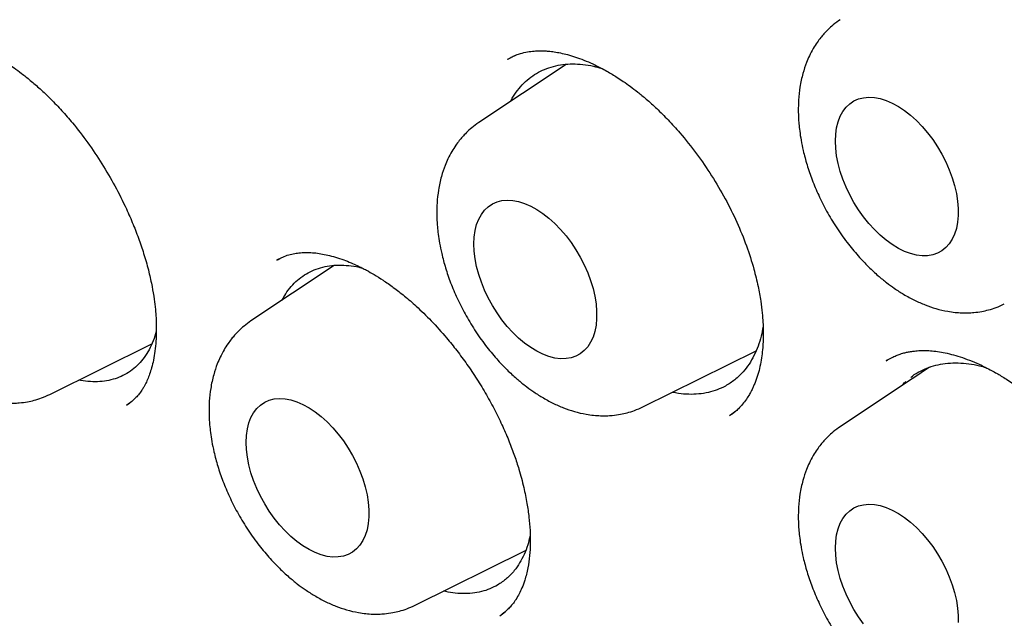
# Model space of a CAD drawing. Header units: millimetres. Extents: x 8 to 855, y 12 to 815.
# Tile 31 of 53: x 789.7 to 796.65, y 357.21 to 361.44. Entities that reach past the tile are written whole.
import ezdxf

# ---------------------------------------------------------------- set-up
doc = ezdxf.new("R2010")
doc.units = ezdxf.units.MM

msp = doc.modelspace()

# ---------------------------------------------------------------- linework, layer by layer
at = {"color": 7, "linetype": 'Continuous', "lineweight": 30}
for p, q in [((793.1998, 361.1834), (793.1445, 361.155)), ((793.5589, 361.1204), (792.9419, 360.7093)), ((791.5503, 359.7554), (791.5162, 359.7383)), ((791.9226, 359.7016), (791.3351, 359.3102)), ((789.9157, 358.7926), (790.6348, 359.1484)), ((794.0996, 358.704), (794.8984, 359.0991)), ((795.8234, 359.033), (795.8159, 359.0288)), ((796.1217, 358.9836), (796.0042, 358.9054)), ((796.0018, 358.9038), (795.4926, 358.5646)), ((790.4582, 358.7185), (790.4565, 358.7174)), ((790.4566, 358.7156), (790.4796, 358.7324)), ((794.7123, 358.643), (794.754, 358.6728)), ((792.4928, 357.3048), (793.2725, 357.6906)), ((793.0916, 357.231), (793.1278, 357.2578))]:
    msp.add_line(p, q, dxfattribs=at)
at = {"color": 7, "linetype": 'Continuous', "lineweight": 30, "flags": 128}
for points in [[(795.4585, 360.5793), (795.4607, 360.6278), (795.4671, 360.6735), (795.4778, 360.7157), (795.4925, 360.754), (795.5113, 360.7881), (795.5338, 360.8177), (795.5599, 360.8424), (795.5893, 360.862), (795.6217, 360.8763), (795.6568, 360.8852), (795.6942, 360.8886), (795.7336, 360.8864), (795.7745, 360.8786), (795.8167, 360.8654), (795.8595, 360.8468), (795.9027, 360.8231), (795.9458, 360.7945), (795.9884, 360.7613), (796.03, 360.7238), (796.0702, 360.6823), (796.1086, 360.6374), (796.1449, 360.5894), (796.1787, 360.5387), (796.2096, 360.4861), (796.2374, 360.4318), (796.2617, 360.3765), (796.2824, 360.3208), (796.2992, 360.2651), (796.3119, 360.2101), (796.3205, 360.1562), (796.3248, 360.1041), (796.3248, 360.0542), (796.3205, 360.007), (796.3119, 359.9631), (796.2992, 359.9228), (796.2824, 359.8865), (796.2617, 359.8546), (796.2374, 359.8274), (796.2096, 359.8052), (796.1787, 359.7882), (796.1449, 359.7766), (796.1086, 359.7705), (796.0702, 359.7699), (796.03, 359.7749), (795.9884, 359.7854), (795.9458, 359.8013), (795.9027, 359.8225), (795.8595, 359.8487), (795.8167, 359.8796), (795.7745, 359.915), (795.7336, 359.9546), (795.6942, 359.9978), (795.6568, 360.0444), (795.6217, 360.0937), (795.5893, 360.1455), (795.5599, 360.199), (795.5338, 360.2538), (795.5113, 360.3094), (795.4925, 360.3652), (795.4778, 360.4206), (795.4671, 360.4751), (795.4607, 360.5282), (795.4585, 360.5793)], [(792.9078, 359.8532), (792.91, 359.9018), (792.9164, 359.9474), (792.9271, 359.9896), (792.9418, 360.028), (792.9606, 360.0621), (792.9831, 360.0917), (793.0092, 360.1164), (793.0386, 360.136), (793.071, 360.1503), (793.1061, 360.1592), (793.1435, 360.1625), (793.1829, 360.1603), (793.2238, 360.1525), (793.266, 360.1393), (793.3088, 360.1208), (793.352, 360.0971), (793.3951, 360.0685), (793.4377, 360.0353), (793.4793, 359.9977), (793.5195, 359.9563), (793.5579, 359.9113), (793.5942, 359.8633), (793.628, 359.8127), (793.6589, 359.76), (793.6867, 359.7057), (793.711, 359.6505), (793.7317, 359.5947), (793.7485, 359.5391), (793.7612, 359.484), (793.7698, 359.4302), (793.7741, 359.378), (793.7741, 359.3282), (793.7698, 359.281), (793.7612, 359.237), (793.7485, 359.1967), (793.7317, 359.1604), (793.711, 359.1285), (793.6867, 359.1013), (793.6589, 359.0792), (793.628, 359.0622), (793.5942, 359.0506), (793.5579, 359.0445), (793.5195, 359.0439), (793.4793, 359.0489), (793.4377, 359.0594), (793.3951, 359.0753), (793.352, 359.0964), (793.3088, 359.1226), (793.266, 359.1536), (793.2238, 359.189), (793.1829, 359.2285), (793.1435, 359.2718), (793.1061, 359.3183), (793.071, 359.3677), (793.0386, 359.4194), (793.0092, 359.473), (792.9831, 359.5278), (792.9606, 359.5834), (792.9418, 359.6391), (792.9271, 359.6946), (792.9164, 359.7491), (792.91, 359.8021), (792.9078, 359.8532)], [(791.301, 358.4541), (791.3031, 358.5027), (791.3096, 358.5483), (791.3202, 358.5905), (791.335, 358.6288), (791.3538, 358.663), (791.3763, 358.6925), (791.4024, 358.7173), (791.4318, 358.7369), (791.4642, 358.7512), (791.4993, 358.76), (791.5367, 358.7634), (791.5761, 358.7612), (791.617, 358.7534), (791.6591, 358.7402), (791.702, 358.7217), (791.7452, 358.698), (791.7883, 358.6694), (791.8308, 358.6361), (791.8724, 358.5986), (791.9127, 358.5572), (791.9511, 358.5122), (791.9874, 358.4642), (792.0212, 358.4136), (792.0521, 358.3609), (792.0799, 358.3066), (792.1042, 358.2514), (792.1249, 358.1956), (792.1417, 358.1399), (792.1544, 358.0849), (792.163, 358.0311), (792.1673, 357.9789), (792.1673, 357.929), (792.163, 357.8819), (792.1544, 357.8379), (792.1417, 357.7976), (792.1249, 357.7613), (792.1042, 357.7294), (792.0799, 357.7022), (792.0521, 357.68), (792.0212, 357.6631), (791.9874, 357.6515), (791.9511, 357.6453), (791.9127, 357.6448), (791.8724, 357.6498), (791.8308, 357.6603), (791.7883, 357.6762), (791.7452, 357.6973), (791.702, 357.7235), (791.6591, 357.7544), (791.617, 357.7899), (791.5761, 357.8294), (791.5367, 357.8726), (791.4993, 357.9192), (791.4642, 357.9686), (791.4318, 358.0203), (791.4024, 358.0738), (791.3763, 358.1287), (791.3538, 358.1842), (791.335, 358.24), (791.3202, 358.2954), (791.3096, 358.3499), (791.3031, 358.403), (791.301, 358.4541)], [(795.4585, 357.7084), (795.4607, 357.757), (795.4671, 357.8026), (795.4778, 357.8448), (795.4925, 357.8832), (795.5113, 357.9173), (795.5338, 357.9469), (795.5599, 357.9716), (795.5893, 357.9912), (795.6217, 358.0055), (795.6568, 358.0144), (795.6942, 358.0177), (795.7336, 358.0155), (795.7745, 358.0078), (795.8167, 357.9946), (795.8595, 357.976), (795.9027, 357.9523), (795.9458, 357.9237), (795.9884, 357.8905), (796.03, 357.853), (796.0702, 357.8115), (796.1086, 357.7666), (796.1449, 357.7185), (796.1787, 357.6679), (796.2096, 357.6152), (796.2374, 357.561), (796.2617, 357.5057), (796.2824, 357.45), (796.2992, 357.3943), (796.3119, 357.3393), (796.3205, 357.2854), (796.3248, 357.2333), (796.3248, 357.1834)], [(795.6568, 357.1735), (795.6217, 357.2229), (795.5893, 357.2746), (795.5599, 357.3282), (795.5338, 357.383), (795.5113, 357.4386), (795.4925, 357.4944), (795.4778, 357.5498), (795.4671, 357.6043), (795.4607, 357.6574), (795.4585, 357.7084)]]:
    msp.add_lwpolyline(points, dxfattribs=at)
at = {"color": 7, "linetype": 'Continuous', "lineweight": 30}
for points, knots in [([(785.4408, 379.0777), (785.4278, 379.0764), (785.3979, 379.0732), (785.3507, 379.0678), (785.294, 379.0609), (785.2288, 379.0524), (785.1549, 379.0422), (785.0724, 379.0301), (784.9839, 379.016), (784.8925, 379.0002), (784.802, 378.9834), (784.7138, 378.9657), (784.5983, 378.941), (784.4582, 378.9082), (784.2965, 378.8659), (784.1691, 378.8292), (784.0754, 378.8004), (784.0151, 378.7812), (783.9644, 378.7645), (783.9231, 378.7506), (783.8908, 378.7395), (783.8614, 378.7292), (783.8288, 378.7176), (783.7875, 378.7027), (783.7377, 378.6843), (783.679, 378.6619), (783.6115, 378.6354), (783.5353, 378.6044), (783.4516, 378.5689), (783.363, 378.5298), (783.2421, 378.4741), (783.0903, 378.3995), (782.9081, 378.3024), (782.7242, 378.1961), (782.5789, 378.1049), (782.4741, 378.0355), (782.4127, 377.9936), (782.3594, 377.9563), (782.3161, 377.9255), (782.2819, 377.9007), (782.2538, 377.8801), (782.2241, 377.8581), (782.1884, 377.8313), (782.1441, 377.7975), (782.0879, 377.7536), (782.0226, 377.7013), (781.952, 377.6432), (781.8832, 377.5848), (781.7883, 377.502), (781.6714, 377.3953), (781.5371, 377.2652), (781.4241, 377.1496), (781.3302, 377.0493), (781.2539, 376.9649), (781.1858, 376.8871), (781.1258, 376.8167), (781.0737, 376.7539), (781.0293, 376.6992), (780.9928, 376.6533), (780.9591, 376.6105), (780.9236, 376.5646), (780.8814, 376.5089), (780.834, 376.4451), (780.7667, 376.3524), (780.6817, 376.2309), (780.5844, 376.0843), (780.49, 375.9348), (780.3977, 375.7812), (780.3036, 375.6161), (780.2242, 375.4686), (780.1594, 375.3425), (780.1091, 375.2413), (780.0587, 375.1365), (780.0084, 375.0278), (779.9582, 374.9155), (779.91, 374.8034), (779.8645, 374.6936), (779.8237, 374.5919), (779.7883, 374.5005), (779.7593, 374.4235), (779.7365, 374.3613), (779.7203, 374.3166), (779.709, 374.2848), (779.6996, 374.2583), (779.6886, 374.2268), (779.675, 374.1875), (779.6588, 374.1402), (779.6403, 374.0849), (779.6187, 374.0189), (779.5939, 373.9417), (779.567, 373.8549), (779.5397, 373.7643), (779.5133, 373.6734), (779.4775, 373.5464), (779.4342, 373.3843), (779.3856, 373.1877), (779.3417, 372.9964), (779.3021, 372.8098), (779.2656, 372.6236), (779.2308, 372.4309), (779.1971, 372.2256), (779.1646, 372.0056), (779.1349, 371.7768), (779.1081, 371.5397), (779.0846, 371.2951), (779.0643, 371.037), (779.048, 370.7683), (779.0363, 370.4977), (779.0294, 370.2341), (779.0268, 369.9761), (779.0281, 369.7246), (779.033, 369.4808), (779.0405, 369.2537), (779.0501, 369.0436), (779.0604, 368.8602), (779.0707, 368.702), (779.0804, 368.5671), (779.0905, 368.4397), (779.1013, 368.3129), (779.1135, 368.1808), (779.1301, 368.0136), (779.1524, 367.8078), (779.1823, 367.5596), (779.2171, 367.2973), (779.2574, 367.0211), (779.3036, 366.7312), (779.3564, 366.4254), (779.4159, 366.1079), (779.4878, 365.7515), (779.573, 365.3617), (779.673, 364.94), (779.7921, 364.474), (779.9331, 363.9644), (780.0995, 363.4119), (780.2779, 362.8631), (780.4696, 362.3129), (780.6752, 361.76), (780.8948, 361.2045), (781.1268, 360.6504), (781.3709, 360.0987), (781.6252, 359.5534), (781.8892, 359.0151), (782.1622, 358.4845), (782.4456, 357.9591), (782.7244, 357.4654), (782.9973, 357.0021), (783.264, 356.5658), (783.5417, 356.128), (783.8319, 355.687), (784.1349, 355.2434), (784.4375, 354.8166), (784.7383, 354.4076), (785.0358, 354.0165), (785.2973, 353.6842), (785.5157, 353.4142), (785.6845, 353.2096), (785.8446, 353.0191), (785.9972, 352.8405), (786.142, 352.6738), (786.2786, 352.5191), (786.4049, 352.378), (786.5209, 352.2502), (786.613, 352.15), (786.6857, 352.0714), (786.7461, 352.0067), (786.8145, 351.9338), (786.8931, 351.8508), (786.9813, 351.7585), (787.0791, 351.6572), (787.1865, 351.5473), (787.304, 351.4284), (787.4385, 351.2943), (787.5912, 351.1444), (787.7632, 350.9787), (787.949, 350.8031), (788.1488, 350.6185), (788.3612, 350.4267), (788.5862, 350.2286), (788.8236, 350.0248), (789.075, 349.8153), (789.33, 349.6091), (789.5878, 349.407), (789.8474, 349.2098), (790.1181, 349.011), (790.3999, 348.8114), (790.6927, 348.612), (790.9966, 348.4138), (791.3114, 348.2169), (791.5249, 348.0917), (791.6335, 348.0281)], [0, 0, 0, 0, 0.001141, 0.002635, 0.004484, 0.006659, 0.009183, 0.012055, 0.015275, 0.018597, 0.021848, 0.025029, 0.028138, 0.034422, 0.040395, 0.046055, 0.048681, 0.050958, 0.052881, 0.054451, 0.055667, 0.056574, 0.057818, 0.059391, 0.061294, 0.063525, 0.066136, 0.069086, 0.072378, 0.075912, 0.079504, 0.08672, 0.094143, 0.101776, 0.109634, 0.112637, 0.115306, 0.117639, 0.119634, 0.12102, 0.122178, 0.123385, 0.124986, 0.126983, 0.129376, 0.132653, 0.135959, 0.139178, 0.142311, 0.149419, 0.156034, 0.162152, 0.166497, 0.170491, 0.174095, 0.177311, 0.180138, 0.182576, 0.184624, 0.186218, 0.188215, 0.190619, 0.193422, 0.196391, 0.202374, 0.208559, 0.21425, 0.220202, 0.2265, 0.233145, 0.236725, 0.240397, 0.244161, 0.248016, 0.251963, 0.255971, 0.259669, 0.263252, 0.266327, 0.268896, 0.270959, 0.272518, 0.273322, 0.274102, 0.275136, 0.276424, 0.277968, 0.279765, 0.281817, 0.284367, 0.287216, 0.290128, 0.292994, 0.295814, 0.302056, 0.308066, 0.313845, 0.319394, 0.324784, 0.330354, 0.336276, 0.342551, 0.349177, 0.35562, 0.362359, 0.36939, 0.37671, 0.384066, 0.391028, 0.397588, 0.404344, 0.410635, 0.416464, 0.421828, 0.426729, 0.430457, 0.433862, 0.436973, 0.440136, 0.443452, 0.446922, 0.452683, 0.458824, 0.465342, 0.472039, 0.479091, 0.486499, 0.49424, 0.502023, 0.512136, 0.522159, 0.532091, 0.545247, 0.558244, 0.571115, 0.583952, 0.597036, 0.610128, 0.623223, 0.636319, 0.649409, 0.662258, 0.675095, 0.687917, 0.70072, 0.711601, 0.72253, 0.733661, 0.74503, 0.756624, 0.768428, 0.778979, 0.789682, 0.800534, 0.806717, 0.812554, 0.818047, 0.823195, 0.828152, 0.832744, 0.836969, 0.840828, 0.84432, 0.846115, 0.848036, 0.850285, 0.85286, 0.855762, 0.858931, 0.862415, 0.866215, 0.870331, 0.875409, 0.880898, 0.886797, 0.893107, 0.899825, 0.906822, 0.914213, 0.921997, 0.930173, 0.937805, 0.945749, 0.954006, 0.962574, 0.971457, 0.980654, 0.990167, 1, 1, 1, 1]), ([(785.9517, 377.7019), (786.0098, 377.7046), (786.1294, 377.7101), (786.3127, 377.7123), (786.5009, 377.71), (786.6908, 377.7026), (786.8824, 377.6904), (787.0754, 377.6732), (787.27, 377.6511), (787.466, 377.624), (787.6634, 377.5921), (787.8621, 377.5552), (788.062, 377.5135), (788.2631, 377.4669), (788.4654, 377.4154), (788.6687, 377.3591), (788.8729, 377.298), (789.0781, 377.232), (789.2842, 377.1613), (789.4911, 377.0857), (789.6986, 377.0055), (789.9069, 376.9205), (790.1157, 376.8308), (790.325, 376.7364), (790.5348, 376.6374), (790.745, 376.5338), (790.9555, 376.4256), (791.1662, 376.3129), (791.3771, 376.1956), (791.588, 376.0739), (791.7991, 375.9478), (792.01, 375.8172), (792.2209, 375.6823), (792.4316, 375.5431), (792.642, 375.3996), (792.8521, 375.2519), (793.0618, 375.1), (793.271, 374.9441), (793.4797, 374.784), (793.6878, 374.6199), (793.8952, 374.4519), (794.1018, 374.2799), (794.3076, 374.1041), (794.5126, 373.9245), (794.7165, 373.7411), (794.9195, 373.5541), (795.1214, 373.3634), (795.322, 373.1692), (795.5215, 372.9715), (795.7197, 372.7704), (795.9164, 372.566), (796.1118, 372.3582), (796.3057, 372.1472), (796.498, 371.9331), (796.6886, 371.7159), (796.8776, 371.4956), (797.0648, 371.2725), (797.2502, 371.0465), (797.4337, 370.8177), (797.6153, 370.5862), (797.7948, 370.352), (797.9723, 370.1153), (798.1477, 369.8761), (798.3208, 369.6346), (798.4918, 369.3907), (798.6604, 369.1446), (798.8267, 368.8963), (798.9906, 368.646), (799.152, 368.3937), (799.3108, 368.1394), (799.4671, 367.8834), (799.6208, 367.6256), (799.7718, 367.3662), (799.9201, 367.1053), (800.0655, 366.8428), (800.2082, 366.579), (800.348, 366.3139), (800.4848, 366.0476), (800.6187, 365.7801), (800.7496, 365.5117), (800.8774, 365.2423), (801.0022, 364.972), (801.1237, 364.701), (801.2421, 364.4293), (801.3573, 364.1571), (801.4693, 363.8843), (801.5779, 363.6112), (801.6832, 363.3378), (801.7852, 363.0642), (801.8837, 362.7904), (801.9788, 362.5166), (802.0705, 362.2429), (802.1586, 361.9694), (802.2433, 361.6961), (802.3244, 361.4231), (802.4019, 361.1506), (802.4758, 360.8786), (802.5461, 360.6072), (802.6127, 360.3365), (802.6757, 360.0666), (802.735, 359.7976), (802.7906, 359.5296), (802.8425, 359.2627), (802.8906, 358.9969), (802.935, 358.7323), (802.9756, 358.4691), (803.0124, 358.2073), (803.0455, 357.9471), (803.0747, 357.6884), (803.1002, 357.4314), (803.1218, 357.1762), (803.1396, 356.9228), (803.1536, 356.6714), (803.1637, 356.422), (803.1701, 356.1747), (803.1726, 355.9296), (803.1712, 355.6868), (803.1661, 355.4463), (803.1571, 355.2083), (803.1444, 354.9727), (803.1278, 354.7398), (803.1074, 354.5095), (803.0832, 354.282), (803.0553, 354.0573), (803.0236, 353.8354), (802.9881, 353.6166), (802.9489, 353.4007), (802.906, 353.188), (802.8593, 352.9784), (802.809, 352.772), (802.7549, 352.569), (802.6973, 352.3693), (802.636, 352.1731), (802.5711, 351.9803), (802.5025, 351.7911), (802.4305, 351.6055), (802.3548, 351.4235), (802.2757, 351.2453), (802.193, 351.0709), (802.1069, 350.9002), (802.0173, 350.7335), (801.9244, 350.5706), (801.8277, 350.4122), (801.7618, 350.3077), (801.7272, 350.2572), (801.727, 350.2569)], [0, 0, 0, 0, 0.006701, 0.013779, 0.020854, 0.027924, 0.034991, 0.042054, 0.049113, 0.05617, 0.063224, 0.070275, 0.077324, 0.08437, 0.091415, 0.098458, 0.1055, 0.112541, 0.119581, 0.126619, 0.133657, 0.140694, 0.147731, 0.154768, 0.161804, 0.16884, 0.175876, 0.182912, 0.189949, 0.196985, 0.204021, 0.211058, 0.218095, 0.225132, 0.232169, 0.239207, 0.246246, 0.253284, 0.260323, 0.267363, 0.274402, 0.281442, 0.288483, 0.295524, 0.302566, 0.309607, 0.31665, 0.323692, 0.330735, 0.337778, 0.344822, 0.351866, 0.35891, 0.365955, 0.373, 0.380045, 0.387091, 0.394136, 0.401182, 0.408229, 0.415275, 0.422322, 0.429369, 0.436416, 0.443463, 0.45051, 0.457558, 0.464605, 0.471653, 0.4787, 0.485748, 0.492796, 0.499844, 0.506891, 0.513939, 0.520987, 0.528034, 0.535082, 0.54213, 0.549177, 0.556224, 0.563272, 0.570319, 0.577366, 0.584412, 0.591459, 0.598505, 0.605551, 0.612597, 0.619643, 0.626688, 0.633733, 0.640778, 0.647822, 0.654866, 0.66191, 0.668953, 0.675996, 0.683039, 0.690081, 0.697123, 0.704165, 0.711206, 0.718246, 0.725286, 0.732326, 0.739365, 0.746404, 0.753443, 0.760481, 0.767518, 0.774555, 0.781592, 0.788629, 0.795665, 0.802701, 0.809736, 0.816771, 0.823806, 0.830841, 0.837876, 0.844911, 0.851946, 0.858981, 0.866017, 0.873052, 0.880089, 0.887125, 0.894163, 0.901201, 0.908241, 0.915282, 0.922324, 0.929368, 0.936414, 0.943462, 0.950513, 0.957566, 0.964622, 0.971681, 0.978744, 0.98581, 0.99288, 0.999955, 1, 1, 1, 1]), ([(785.9656, 377.4807), (785.954, 377.4796), (785.9263, 377.4769), (785.8827, 377.4719), (785.8296, 377.4656), (785.7685, 377.4579), (785.6993, 377.4485), (785.6215, 377.4373), (785.5351, 377.4239), (785.4403, 377.408), (785.338, 377.3894), (785.1678, 377.3556), (784.9344, 377.3008), (784.6266, 377.2116), (784.3091, 377.0996), (783.9843, 376.9614), (783.7423, 376.8397), (783.5769, 376.7477), (783.486, 376.6947), (783.4017, 376.6435), (783.3262, 376.5957), (783.2592, 376.552), (783.2008, 376.5126), (783.1533, 376.4799), (783.1158, 376.4534), (783.0869, 376.4328), (783.0629, 376.4154), (783.0437, 376.4014), (783.0268, 376.3889), (783.0087, 376.3755), (782.9846, 376.3574), (782.9528, 376.3333), (782.913, 376.3026), (782.8661, 376.2656), (782.8134, 376.2231), (782.7574, 376.1768), (782.7002, 376.1283), (782.643, 376.0784), (782.5437, 375.9893), (782.4028, 375.8557), (782.2217, 375.6686), (782.0408, 375.4644), (781.8615, 375.2424), (781.6864, 375.0043), (781.5163, 374.7497), (781.3672, 374.503), (781.2373, 374.2681), (781.1251, 374.0484), (781.0375, 373.8625), (780.9735, 373.718), (780.9325, 373.6219), (780.8964, 373.5346), (780.865, 373.4564), (780.8388, 373.3891), (780.8173, 373.3325), (780.7999, 373.2862), (780.7858, 373.248), (780.7749, 373.2178), (780.7652, 373.191), (780.7545, 373.1609), (780.7403, 373.1207), (780.7221, 373.0678), (780.7009, 373.0053), (780.6773, 372.9337), (780.6521, 372.8549), (780.6259, 372.7704), (780.5999, 372.6837), (780.5749, 372.5972), (780.5508, 372.5111), (780.5277, 372.4252), (780.492, 372.2882), (780.4465, 372.1004), (780.3942, 371.8607), (780.3469, 371.6179), (780.3034, 371.3648), (780.2669, 371.1195), (780.2367, 370.8841), (780.2121, 370.6613), (780.1936, 370.4614), (780.1802, 370.2891), (780.1709, 370.1523), (780.1636, 370.0245), (780.1581, 369.9129), (780.1541, 369.8169), (780.1512, 369.7358), (780.1491, 369.6653), (780.1475, 369.6055), (780.1465, 369.5565), (780.1457, 369.518), (780.1452, 369.4877), (780.1446, 369.4499), (780.144, 369.3964), (780.1434, 369.3211), (780.1432, 369.2312), (780.1436, 369.1264), (780.145, 369.0067), (780.1476, 368.8726), (780.1529, 368.6859), (780.1629, 368.4453), (780.1804, 368.1484), (780.2047, 367.8332), (780.2366, 367.4994), (780.277, 367.1467), (780.3269, 366.775), (780.3851, 366.3992), (780.451, 366.0207), (780.5244, 365.6411), (780.6084, 365.2461), (780.7037, 364.8361), (780.8105, 364.4136), (780.9293, 363.9792), (781.0606, 363.5332), (781.2058, 363.0736), (781.3572, 362.6255), (781.5132, 362.1905), (781.6714, 361.7724), (781.8387, 361.3524), (782.0132, 360.9354), (782.1935, 360.5239), (782.3902, 360.0945), (782.6042, 359.6485), (782.8364, 359.1871), (783.0745, 358.735), (783.3195, 358.2898), (783.571, 357.8519), (783.8284, 357.4217), (784.0898, 357.0022), (784.3546, 356.5936), (784.6207, 356.1983), (784.8876, 355.8162), (785.1547, 355.4472), (785.4232, 355.0892), (785.7189, 354.7082), (786.0422, 354.3078), (786.3932, 353.8916), (786.7436, 353.4936), (787.0926, 353.1138), (787.4396, 352.7519), (787.7838, 352.4076), (788.1431, 352.0632), (788.5191, 351.7188), (788.9146, 351.3741), (789.3134, 351.0438), (789.7162, 350.7276), (790.1225, 350.4258), (790.5101, 350.1544), (790.878, 349.9109), (791.2117, 349.7019), (791.4461, 349.5628), (791.5807, 349.4853), (791.6284, 349.4581), (791.6722, 349.4333), (791.7083, 349.413), (791.745, 349.3926), (791.7913, 349.3669), (791.8566, 349.331), (791.9376, 349.2872), (792.03, 349.2379), (792.1297, 349.1858), (792.2527, 349.1227), (792.401, 349.0488), (792.5762, 348.9644), (792.7615, 348.8786), (792.9744, 348.7841), (793.2099, 348.6852), (793.4626, 348.5856), (793.71, 348.4947), (793.9518, 348.4121), (794.1879, 348.3375), (794.418, 348.2706), (794.6161, 348.2181), (794.7793, 348.1781), (794.9055, 348.149), (795.0176, 348.1248), (795.1157, 348.1048), (795.2006, 348.0883), (795.2747, 348.0747), (795.3406, 348.0631), (795.4076, 348.0518), (795.4824, 348.0397), (795.5712, 348.0263), (795.673, 348.0122), (795.7876, 347.9978), (795.9138, 347.9838), (796.0515, 347.9708), (796.2001, 347.9595), (796.3603, 347.9506), (796.5757, 347.9433), (796.8423, 347.9431), (797.1552, 347.9568), (797.4676, 347.985), (797.7236, 348.0206), (797.9246, 348.0562), (798.0717, 348.086), (798.2182, 348.1194), (798.3642, 348.1566), (798.5089, 348.1974), (798.6383, 348.2375), (798.749, 348.2746), (798.8387, 348.3063), (798.9173, 348.3356), (798.9853, 348.362), (799.0426, 348.385), (799.0924, 348.4056), (799.1376, 348.4248), (799.182, 348.444), (799.227, 348.464), (799.276, 348.4863), (799.3312, 348.5121), (799.3946, 348.5427), (799.4659, 348.5782), (799.5453, 348.6193), (799.6351, 348.6678), (799.7354, 348.7245), (799.8463, 348.7906), (799.9651, 348.8654), (800.0914, 348.9496), (800.2247, 349.0442), (800.3535, 349.1416), (800.4752, 349.2392), (800.5857, 349.3327), (800.6915, 349.4268), (800.7907, 349.5195), (800.8838, 349.6103), (800.9797, 349.708), (801.0772, 349.812), (801.1749, 349.9213), (801.2631, 350.0246), (801.3423, 350.1212), (801.4129, 350.2107), (801.4752, 350.2924), (801.5296, 350.3659), (801.5632, 350.4131), (801.5787, 350.435)], [0, 0, 0, 0, 0.000752, 0.001803, 0.003155, 0.004705, 0.006524, 0.008613, 0.010973, 0.013603, 0.016503, 0.019608, 0.028177, 0.03674, 0.046927, 0.057106, 0.067278, 0.070447, 0.073565, 0.076428, 0.079017, 0.081329, 0.083367, 0.085128, 0.086319, 0.08734, 0.088191, 0.088872, 0.089388, 0.089985, 0.090799, 0.091961, 0.093392, 0.095092, 0.09706, 0.099157, 0.101279, 0.103425, 0.105596, 0.112572, 0.119786, 0.127375, 0.135194, 0.14321, 0.151422, 0.159829, 0.166118, 0.172513, 0.179007, 0.181912, 0.184552, 0.186926, 0.189035, 0.190878, 0.192321, 0.193546, 0.194552, 0.19534, 0.195923, 0.196649, 0.197697, 0.199065, 0.200754, 0.202534, 0.204568, 0.206762, 0.208938, 0.211091, 0.213221, 0.21533, 0.217415, 0.223252, 0.228906, 0.234449, 0.240244, 0.246345, 0.25109, 0.256004, 0.261087, 0.264162, 0.267172, 0.269899, 0.272339, 0.274275, 0.275983, 0.277463, 0.278714, 0.279736, 0.280536, 0.28112, 0.281631, 0.282894, 0.284455, 0.286314, 0.288471, 0.290926, 0.293678, 0.296682, 0.302307, 0.308246, 0.314497, 0.321062, 0.32794, 0.335131, 0.342635, 0.349584, 0.356782, 0.364228, 0.371922, 0.379865, 0.387908, 0.39619, 0.404712, 0.413474, 0.421096, 0.428891, 0.436737, 0.444506, 0.452197, 0.45981, 0.468683, 0.477449, 0.486106, 0.494656, 0.503251, 0.511734, 0.520105, 0.528365, 0.536513, 0.544408, 0.552194, 0.559873, 0.567445, 0.577117, 0.586608, 0.595918, 0.605047, 0.613995, 0.622761, 0.631346, 0.641138, 0.650862, 0.660608, 0.670378, 0.680172, 0.689989, 0.698254, 0.706536, 0.713839, 0.714988, 0.716137, 0.717244, 0.71811, 0.718713, 0.719863, 0.721419, 0.723382, 0.725646, 0.728024, 0.73051, 0.734445, 0.738626, 0.743054, 0.747727, 0.753912, 0.759995, 0.765964, 0.77182, 0.777562, 0.78319, 0.788679, 0.792141, 0.795262, 0.798042, 0.80048, 0.802578, 0.804392, 0.806032, 0.807524, 0.809428, 0.811664, 0.814232, 0.817132, 0.820365, 0.823862, 0.827681, 0.83182, 0.836275, 0.844499, 0.852848, 0.861323, 0.869923, 0.874053, 0.878212, 0.882399, 0.886614, 0.890857, 0.895065, 0.898071, 0.900766, 0.903148, 0.905219, 0.906978, 0.908424, 0.909816, 0.911176, 0.912554, 0.914028, 0.915787, 0.917799, 0.920094, 0.922671, 0.92553, 0.928936, 0.93267, 0.936734, 0.941128, 0.945851, 0.950903, 0.955103, 0.959327, 0.963365, 0.967217, 0.970883, 0.974363, 0.978733, 0.98277, 0.986474, 0.989845, 0.992883, 0.995588, 0.99796, 1, 1, 1, 1]), ([(791.8273, 377.3984), (792.3216, 377.0934), (793.2994, 376.4901), (794.7298, 375.3598), (796.0916, 374.1095), (797.3701, 372.7451), (798.5541, 371.2975), (799.6359, 369.7907), (800.6097, 368.2467), (801.5618, 366.5199), (802.4488, 364.624), (803.2206, 362.591), (803.7054, 360.9442), (803.998, 359.6792), (804.1713, 358.7673), (804.3022, 357.8857), (804.3926, 357.0364), (804.4443, 356.2208), (804.467, 355.0433), (804.373, 353.5513), (804.0391, 351.8475), (803.4942, 350.3318), (802.7445, 349.0339), (801.8092, 347.9653), (800.6944, 347.1636), (799.7043, 346.6847), (799.052, 346.571), (798.8685, 346.5391)], [0, 0, 0, 0, 0.046051, 0.091106, 0.135169, 0.178242, 0.220314, 0.261396, 0.301495, 0.340611, 0.391213, 0.440069, 0.487186, 0.510095, 0.532567, 0.554602, 0.5762, 0.597363, 0.618092, 0.670019, 0.72188, 0.773676, 0.825388, 0.876996, 0.9285, 0.979893, 1, 1, 1, 1]), ([(795.8474, 361.9539), (795.8643, 361.9635), (795.8961, 361.9814), (795.9454, 362), (795.9913, 362.0125), (796.0328, 362.0199), (796.0865, 362.0254), (796.1544, 362.0253), (796.2314, 362.0162), (796.3095, 361.9997), (796.3894, 361.976), (796.4721, 361.9443), (796.5506, 361.9077), (796.6251, 361.8675), (796.6992, 361.8223), (796.7779, 361.7683), (796.8611, 361.7042), (796.9393, 361.6362), (797.0121, 361.5662), (797.079, 361.4964), (797.1483, 361.4174), (797.2193, 361.3288), (797.2908, 361.2305), (797.3616, 361.1222), (797.4288, 361.007), (797.488, 360.8915), (797.5366, 360.7829), (797.5747, 360.6853), (797.6038, 360.5996), (797.6256, 360.5263), (797.6414, 360.4655), (797.6535, 360.4125), (797.6643, 360.3587), (797.675, 360.2956), (797.6847, 360.2195), (797.6916, 360.1281), (797.6925, 360.0301), (797.6855, 359.9333), (797.6721, 359.8476), (797.6539, 359.7739), (797.6351, 359.7188), (797.6183, 359.6787), (797.6024, 359.6457), (797.5823, 359.6096), (797.5549, 359.568), (797.5207, 359.5262), (797.4799, 359.4862), (797.4487, 359.4641), (797.4319, 359.4521)], [0, 0, 0, 0, 0.026068, 0.049014, 0.06884, 0.085535, 0.099085, 0.127876, 0.154966, 0.177975, 0.20285, 0.228724, 0.25198, 0.272192, 0.293936, 0.316459, 0.340551, 0.366798, 0.386169, 0.407064, 0.42949, 0.453452, 0.478955, 0.506, 0.534594, 0.562629, 0.587958, 0.61058, 0.630402, 0.647411, 0.661635, 0.673094, 0.684901, 0.70031, 0.719292, 0.741813, 0.770545, 0.797646, 0.823142, 0.846919, 0.867479, 0.879931, 0.892184, 0.90693, 0.924204, 0.945064, 0.970329, 1, 1, 1, 1]), ([(795.4926, 361.4354), (795.4759, 361.4235), (795.4453, 361.4017), (795.4074, 361.3672), (795.3784, 361.3367), (795.3536, 361.3072), (795.3283, 361.2732), (795.301, 361.2304), (795.2758, 361.1826), (795.2505, 361.1241), (795.2264, 361.0513), (795.2076, 360.9635), (795.198, 360.8747), (795.1961, 360.8025), (795.1977, 360.7464), (795.201, 360.6984), (795.2067, 360.6457), (795.2163, 360.5825), (795.2326, 360.5032), (795.2578, 360.4095), (795.294, 360.3039), (795.34, 360.1948), (795.3963, 360.0835), (795.4632, 359.9717), (795.5381, 359.8655), (795.6156, 359.7713), (795.6895, 359.6935), (795.7568, 359.6314), (795.8172, 359.5818), (795.877, 359.5381), (795.9427, 359.4958), (796.0153, 359.4563), (796.0911, 359.4227), (796.1694, 359.396), (796.2406, 359.3793), (796.302, 359.3707), (796.3497, 359.3673), (796.3938, 359.3672), (796.4413, 359.37), (796.4898, 359.3766), (796.5423, 359.3884), (796.5954, 359.4049), (796.6312, 359.4213), (796.6503, 359.43)], [0, 0, 0, 0, 0.021697, 0.039913, 0.054662, 0.067026, 0.08228, 0.101102, 0.122026, 0.139903, 0.168452, 0.202924, 0.234119, 0.259352, 0.27529, 0.289395, 0.306578, 0.327074, 0.350857, 0.383162, 0.416946, 0.452244, 0.489096, 0.527547, 0.567431, 0.604642, 0.637605, 0.666316, 0.690767, 0.712567, 0.738179, 0.767379, 0.795256, 0.823293, 0.853443, 0.872233, 0.889354, 0.904451, 0.918757, 0.939409, 0.956742, 0.976939, 1, 1, 1, 1]), ([(788.9404, 361.2592), (788.9485, 361.2638), (788.9643, 361.2727), (788.9965, 361.2864), (789.0375, 361.2974), (789.08, 361.3038), (789.1164, 361.306), (789.1485, 361.3058), (789.1821, 361.3036), (789.2187, 361.2989), (789.2561, 361.2918), (789.2926, 361.2829), (789.3312, 361.2714), (789.375, 361.2559), (789.4235, 361.2358), (789.4716, 361.2128), (789.514, 361.1903), (789.5502, 361.1696), (789.584, 361.149), (789.6216, 361.1248), (789.6661, 361.0942), (789.7191, 361.0551), (789.7804, 361.006), (789.8496, 360.9457), (789.9242, 360.8746), (790.0008, 360.7945), (790.0887, 360.6934), (790.1847, 360.569), (790.2851, 360.4196), (790.3767, 360.2629), (790.4489, 360.119), (790.5047, 359.9913), (790.5469, 359.8817), (790.5844, 359.7693), (790.6148, 359.6592), (790.6374, 359.5562), (790.6519, 359.4683), (790.6606, 359.395), (790.6651, 359.3363), (790.6673, 359.2835), (790.6676, 359.2287), (790.6651, 359.1648), (790.6584, 359.098), (790.6478, 359.0353), (790.6349, 358.9813), (790.6207, 358.9362), (790.6057, 358.8975), (790.5911, 358.8666), (790.5776, 358.8419), (790.5636, 358.8193), (790.5455, 358.794), (790.5225, 358.7674), (790.4938, 358.7404), (790.4709, 358.7251), (790.4587, 358.717)], [0, 0, 0, 0, 0.021544, 0.041979, 0.061398, 0.079036, 0.094022, 0.106667, 0.120163, 0.13527, 0.149703, 0.162539, 0.175733, 0.190565, 0.207052, 0.223396, 0.236891, 0.247489, 0.257559, 0.268565, 0.282149, 0.298318, 0.317077, 0.338427, 0.362299, 0.386994, 0.411755, 0.449008, 0.486422, 0.524019, 0.5618, 0.587096, 0.612471, 0.63753, 0.665074, 0.689642, 0.711116, 0.729519, 0.744883, 0.756746, 0.771921, 0.790639, 0.812311, 0.833121, 0.852355, 0.870044, 0.886244, 0.901141, 0.910563, 0.922827, 0.937917, 0.955814, 0.976507, 1, 1, 1, 1]), ([(793.146, 361.1558), (793.1502, 361.1584), (793.1592, 361.1642), (793.1857, 361.1787), (793.224, 361.1939), (793.2724, 361.2067), (793.3198, 361.2139), (793.3625, 361.2166), (793.4, 361.2162), (793.4366, 361.2138), (793.4759, 361.209), (793.5204, 361.201), (793.5699, 361.1891), (793.625, 361.1725), (793.6846, 361.1508), (793.744, 361.1252), (793.7981, 361.0986), (793.8435, 361.074), (793.883, 361.051), (793.9216, 361.0271), (793.9642, 360.9989), (794.0125, 360.9647), (794.0663, 360.9237), (794.1291, 360.8718), (794.2009, 360.8069), (794.2807, 360.7273), (794.3755, 360.6225), (794.4798, 360.492), (794.587, 360.3361), (794.6826, 360.1738), (794.765, 360.0078), (794.8328, 359.841), (794.8812, 359.6892), (794.9128, 359.5593), (794.9314, 359.4559), (794.9421, 359.3715), (794.9473, 359.3051), (794.9492, 359.2558), (794.9497, 359.2138), (794.9488, 359.1706), (794.9459, 359.1192), (794.9398, 359.0614), (794.9299, 359.0026), (794.916, 358.9446), (794.9012, 358.8987), (794.8876, 358.864), (794.8764, 358.8386), (794.8634, 358.8124), (794.8463, 358.7822), (794.824, 358.7483), (794.7968, 358.7136), (794.7689, 358.6847), (794.7444, 358.664), (794.7244, 358.65), (794.7154, 358.6444), (794.7112, 358.6418)], [0, 0, 0, 0, 0.012973, 0.028647, 0.04719, 0.067765, 0.086266, 0.102207, 0.115573, 0.12749, 0.141927, 0.157313, 0.173851, 0.191638, 0.210685, 0.229818, 0.246253, 0.259852, 0.270643, 0.281455, 0.293951, 0.308132, 0.323999, 0.341555, 0.364173, 0.389106, 0.415628, 0.455289, 0.494701, 0.533853, 0.572757, 0.611407, 0.649516, 0.678428, 0.703329, 0.724178, 0.741003, 0.753828, 0.762964, 0.774572, 0.788652, 0.805072, 0.82339, 0.843579, 0.864732, 0.876609, 0.885813, 0.896346, 0.909282, 0.924611, 0.942173, 0.959082, 0.974305, 0.987915, 1, 1, 1, 1]), ([(793.1677, 360.8597), (793.1686, 360.8617), (793.1795, 360.8852), (793.206, 360.9245), (793.2479, 360.9768), (793.2959, 361.021), (793.3487, 361.0577), (793.406, 361.0865), (793.4683, 361.1075), (793.5345, 361.1202), (793.6039, 361.1246), (793.6759, 361.1207), (793.7448, 361.1103), (793.7903, 361.0974), (793.81, 361.0918)], [0, 0, 0, 0, 0.008328, 0.09979, 0.192236, 0.286029, 0.376856, 0.468318, 0.560764, 0.654557, 0.745384, 0.836846, 0.929292, 1, 1, 1, 1]), ([(788.758, 360.798), (788.7413, 360.7861), (788.7106, 360.7643), (788.6728, 360.7298), (788.6437, 360.6992), (788.619, 360.6698), (788.5937, 360.6358), (788.5664, 360.593), (788.5412, 360.5452), (788.5159, 360.4867), (788.4918, 360.4139), (788.4729, 360.3261), (788.4633, 360.2373), (788.4614, 360.1651), (788.4631, 360.109), (788.4664, 360.061), (788.472, 360.0083), (788.4817, 359.9451), (788.4979, 359.8658), (788.5231, 359.772), (788.5594, 359.6665), (788.6053, 359.5574), (788.6616, 359.4461), (788.7286, 359.3343), (788.8034, 359.228), (788.8809, 359.1339), (788.9549, 359.056), (789.0221, 358.9939), (789.0826, 358.9444), (789.1423, 358.9007), (789.2081, 358.8583), (789.2806, 358.8188), (789.3565, 358.7853), (789.4347, 358.7586), (789.506, 358.7419), (789.5674, 358.7333), (789.615, 358.7299), (789.6592, 358.7297), (789.7066, 358.7326), (789.7551, 358.7392), (789.8076, 358.751), (789.8607, 358.7675), (789.8965, 358.7839), (789.9156, 358.7926)], [0, 0, 0, 0, 0.021697, 0.039913, 0.054662, 0.067026, 0.08228, 0.101102, 0.122026, 0.139903, 0.168452, 0.202924, 0.234119, 0.259352, 0.27529, 0.289395, 0.306578, 0.327074, 0.350857, 0.383162, 0.416946, 0.452244, 0.489096, 0.527547, 0.567431, 0.604642, 0.637605, 0.666316, 0.690767, 0.712567, 0.738179, 0.767379, 0.795256, 0.823293, 0.853443, 0.872233, 0.889354, 0.904451, 0.918757, 0.939409, 0.956742, 0.976939, 1, 1, 1, 1]), ([(792.9419, 360.7093), (792.9252, 360.6975), (792.8946, 360.6757), (792.8567, 360.6411), (792.8277, 360.6106), (792.8029, 360.5812), (792.7776, 360.5472), (792.7503, 360.5044), (792.7251, 360.4566), (792.6998, 360.398), (792.6757, 360.3253), (792.6569, 360.2375), (792.6473, 360.1487), (792.6454, 360.0765), (792.647, 360.0204), (792.6503, 359.9724), (792.656, 359.9196), (792.6656, 359.8565), (792.6819, 359.7771), (792.7071, 359.6834), (792.7433, 359.5779), (792.7893, 359.4688), (792.8456, 359.3574), (792.9125, 359.2456), (792.9874, 359.1394), (793.0649, 359.0452), (793.1388, 358.9674), (793.2061, 358.9053), (793.2665, 358.8558), (793.3263, 358.812), (793.392, 358.7697), (793.4646, 358.7302), (793.5404, 358.6967), (793.6187, 358.6699), (793.6899, 358.6533), (793.7513, 358.6446), (793.799, 358.6413), (793.8431, 358.6411), (793.8906, 358.6439), (793.9391, 358.6505), (793.9916, 358.6624), (794.0447, 358.6789), (794.0805, 358.6952), (794.0996, 358.704)], [0, 0, 0, 0, 0.021697, 0.039913, 0.054662, 0.067026, 0.08228, 0.101102, 0.122026, 0.139903, 0.168452, 0.202924, 0.234119, 0.259352, 0.27529, 0.289395, 0.306578, 0.327074, 0.350857, 0.383162, 0.416946, 0.452244, 0.489096, 0.527547, 0.567431, 0.604642, 0.637605, 0.666316, 0.690767, 0.712567, 0.738179, 0.767379, 0.795256, 0.823293, 0.853443, 0.872233, 0.889354, 0.904451, 0.918757, 0.939409, 0.956742, 0.976939, 1, 1, 1, 1]), ([(791.5177, 359.7392), (791.5315, 359.7469), (791.5572, 359.7613), (791.5992, 359.7766), (791.6401, 359.7866), (791.6863, 359.7927), (791.7322, 359.7943), (791.78, 359.7916), (791.8272, 359.7854), (791.8778, 359.7753), (791.9316, 359.7609), (791.9869, 359.7424), (792.0381, 359.7221), (792.081, 359.7029), (792.1173, 359.6852), (792.1571, 359.6644), (792.2067, 359.6364), (792.2699, 359.5968), (792.3417, 359.5468), (792.42, 359.486), (792.5097, 359.4081), (792.6095, 359.3105), (792.7051, 359.2042), (792.7887, 359.1007), (792.8603, 359.0037), (792.9303, 358.8996), (792.9971, 358.7897), (793.0584, 358.6774), (793.112, 358.5667), (793.1574, 358.4606), (793.1949, 358.3603), (793.23, 358.2525), (793.26, 358.1401), (793.2829, 358.0269), (793.2973, 357.9252), (793.305, 357.8311), (793.3066, 357.7405), (793.3017, 357.6521), (793.2891, 357.5636), (793.27, 357.4879), (793.2485, 357.4293), (793.2278, 357.3852), (793.2088, 357.3522), (793.1897, 357.3241), (793.1725, 357.3021), (793.1509, 357.2782), (793.1237, 357.2529), (793.1023, 357.238), (793.0907, 357.2299)], [0, 0, 0, 0, 0.026968, 0.05028, 0.069927, 0.086262, 0.106054, 0.124058, 0.142097, 0.159117, 0.17759, 0.196736, 0.213249, 0.226738, 0.237183, 0.246988, 0.263094, 0.281982, 0.303652, 0.327248, 0.352091, 0.384904, 0.419702, 0.444017, 0.46922, 0.495312, 0.522296, 0.549448, 0.575388, 0.600063, 0.623349, 0.645263, 0.675604, 0.70296, 0.727525, 0.751811, 0.776663, 0.80235, 0.829943, 0.860015, 0.882146, 0.900324, 0.919142, 0.928706, 0.940988, 0.956976, 0.97665, 1, 1, 1, 1]), ([(791.555, 359.4567), (791.5631, 359.4719), (791.5818, 359.5071), (791.6183, 359.5546), (791.6626, 359.5994), (791.7122, 359.6364), (791.7664, 359.6657), (791.8256, 359.6872), (791.8889, 359.7005), (791.9556, 359.7056), (792.0252, 359.702), (792.0799, 359.6948), (792.1119, 359.6861), (792.1188, 359.6842)], [0, 0, 0, 0, 0.075902, 0.175801, 0.277156, 0.375305, 0.474141, 0.57404, 0.675395, 0.773544, 0.87238, 0.972279, 1, 1, 1, 1]), ([(791.3351, 359.3102), (791.3184, 359.2984), (791.2877, 359.2766), (791.2499, 359.242), (791.2209, 359.2115), (791.1961, 359.1821), (791.1708, 359.1481), (791.1435, 359.1053), (791.1183, 359.0575), (791.093, 358.9989), (791.0689, 358.9262), (791.0501, 358.8383), (791.0404, 358.7496), (791.0386, 358.6774), (791.0402, 358.6212), (791.0435, 358.5733), (791.0492, 358.5205), (791.0588, 358.4574), (791.0751, 358.378), (791.1003, 358.2843), (791.1365, 358.1787), (791.1825, 358.0697), (791.2388, 357.9583), (791.3057, 357.8465), (791.3806, 357.7403), (791.4581, 357.6461), (791.532, 357.5683), (791.5992, 357.5062), (791.6597, 357.4567), (791.7195, 357.4129), (791.7852, 357.3706), (791.8577, 357.3311), (791.9336, 357.2975), (792.0119, 357.2708), (792.0831, 357.2542), (792.1445, 357.2455), (792.1921, 357.2422), (792.2363, 357.242), (792.2838, 357.2448), (792.3322, 357.2514), (792.3847, 357.2633), (792.4379, 357.2797), (792.4737, 357.2961), (792.4928, 357.3048)], [0, 0, 0, 0, 0.021697, 0.039913, 0.054662, 0.067026, 0.08228, 0.101102, 0.122026, 0.139903, 0.168452, 0.202924, 0.234119, 0.259352, 0.27529, 0.289395, 0.306578, 0.327074, 0.350857, 0.383162, 0.416946, 0.452244, 0.489096, 0.527547, 0.567431, 0.604642, 0.637605, 0.666316, 0.690767, 0.712567, 0.738179, 0.767379, 0.795256, 0.823293, 0.853443, 0.872233, 0.889354, 0.904451, 0.918757, 0.939409, 0.956742, 0.976939, 1, 1, 1, 1]), ([(790.6672, 359.2366), (790.6602, 359.214), (790.646, 359.168), (790.617, 359.1072), (790.5826, 359.0524), (790.5427, 359.0048), (790.4971, 358.964), (790.4465, 358.9312), (790.3915, 358.9065), (790.3327, 358.8899), (790.2695, 358.8812), (790.2029, 358.8817), (790.1527, 358.8861), (790.1247, 358.8927), (790.1202, 358.8938)], [0, 0, 0, 0, 0.087726, 0.178846, 0.266765, 0.355294, 0.445748, 0.536868, 0.625105, 0.71396, 0.80377, 0.89489, 0.983127, 1, 1, 1, 1]), ([(794.9484, 359.2694), (794.9442, 359.2471), (794.9352, 359.1989), (794.9135, 359.131), (794.8851, 359.0649), (794.85, 359.0045), (794.8056, 358.9468), (794.7508, 358.8932), (794.7052, 358.8652), (794.6823, 358.8512)], [0, 0, 0, 0, 0.11622, 0.250345, 0.385408, 0.521924, 0.66043, 0.829272, 1, 1, 1, 1]), ([(795.8175, 359.0296), (795.8298, 359.0371), (795.8523, 359.0507), (795.8851, 359.0657), (795.9117, 359.0757), (795.9316, 359.082), (795.9472, 359.0861), (795.9612, 359.0894), (795.975, 359.0922), (795.9898, 359.0949), (796.0137, 359.0983), (796.0483, 359.1016), (796.0937, 359.1023), (796.1421, 359.0995), (796.1932, 359.0931), (796.2486, 359.0824), (796.3084, 359.067), (796.3724, 359.0462), (796.4381, 359.0205), (796.4981, 358.9932), (796.5477, 358.9679), (796.5862, 358.9468), (796.6213, 358.9264), (796.6573, 358.9043), (796.6976, 358.8781), (796.7422, 358.8473), (796.7908, 358.8113), (796.85, 358.7644), (796.9201, 358.7038), (797.0011, 358.6266), (797.0842, 358.539), (797.1652, 358.4442), (797.241, 358.3465), (797.3215, 358.2319), (797.4032, 358.1006), (797.4814, 357.9539), (797.5456, 357.8117), (797.5904, 357.6915), (797.6204, 357.5958), (797.6395, 357.5255), (797.6533, 357.4665), (797.6632, 357.4183), (797.6708, 357.3758), (797.6781, 357.3282), (797.6854, 357.2682), (797.691, 357.194), (797.6926, 357.1105), (797.6881, 357.0241), (797.6787, 356.9542), (797.6675, 356.8998), (797.6573, 356.8604), (797.6461, 356.8248), (797.6345, 356.7937), (797.6216, 356.7635), (797.6057, 356.7311), (797.5835, 356.693), (797.553, 356.6505), (797.5127, 356.6056), (797.4789, 356.5798), (797.4607, 356.566)], [0, 0, 0, 0, 0.021426, 0.038976, 0.052633, 0.061083, 0.066819, 0.071834, 0.077159, 0.082794, 0.08874, 0.103993, 0.120994, 0.137134, 0.154283, 0.172297, 0.191185, 0.210954, 0.231611, 0.25089, 0.264616, 0.275386, 0.284525, 0.294813, 0.306339, 0.319101, 0.3331, 0.348339, 0.370586, 0.395046, 0.421615, 0.448236, 0.474167, 0.499403, 0.535933, 0.570887, 0.60428, 0.635979, 0.655214, 0.671888, 0.686023, 0.697633, 0.706943, 0.71743, 0.733171, 0.752339, 0.774831, 0.799409, 0.825667, 0.839431, 0.853618, 0.86722, 0.878994, 0.88942, 0.903021, 0.920912, 0.943051, 0.969412, 1, 1, 1, 1]), ([(795.9899, 358.9119), (795.9937, 358.9152), (796.0146, 358.9329), (796.0572, 358.9571), (796.1175, 358.9841), (796.1823, 359.0025), (796.2515, 359.0131), (796.324, 359.0154), (796.3992, 359.0091), (796.4642, 358.9982), (796.505, 358.9862), (796.5194, 358.982)], [0, 0, 0, 0, 0.029547, 0.160566, 0.287441, 0.415435, 0.54434, 0.675359, 0.802234, 0.930227, 1, 1, 1, 1]), ([(795.9281, 358.8547), (795.9352, 358.8635), (795.9435, 358.8736), (795.9533, 358.8816), (795.9546, 358.8826)], [0, 0, 0, 0, 0.870583, 1, 1, 1, 1]), ([(794.6823, 358.8512), (794.6633, 358.8418), (794.6253, 358.8231), (794.5624, 358.8047), (794.4953, 358.7937), (794.4245, 358.7916), (794.3618, 358.7958), (794.3222, 358.8039), (794.3076, 358.8068)], [0, 0, 0, 0, 0.176453, 0.35413, 0.535672, 0.718549, 0.895641, 1, 1, 1, 1]), ([(795.4926, 358.5646), (795.4759, 358.5527), (795.4453, 358.5309), (795.4074, 358.4964), (795.3784, 358.4658), (795.3536, 358.4364), (795.3283, 358.4024), (795.301, 358.3596), (795.2758, 358.3118), (795.2505, 358.2533), (795.2264, 358.1805), (795.2076, 358.0927), (795.198, 358.0039), (795.1961, 357.9317), (795.1977, 357.8756), (795.201, 357.8276), (795.2067, 357.7749), (795.2163, 357.7117), (795.2326, 357.6324), (795.2578, 357.5386), (795.294, 357.4331), (795.34, 357.324), (795.3963, 357.2127), (795.4632, 357.1009), (795.5381, 356.9946), (795.6156, 356.9005), (795.6895, 356.8226), (795.7568, 356.7605), (795.8172, 356.711), (795.877, 356.6673), (795.9427, 356.6249), (796.0153, 356.5854), (796.0911, 356.5519), (796.1694, 356.5252), (796.2406, 356.5085), (796.302, 356.4999), (796.3497, 356.4965), (796.3938, 356.4963), (796.4413, 356.4992), (796.4898, 356.5058), (796.5423, 356.5176), (796.5954, 356.5341), (796.6312, 356.5505), (796.6503, 356.5592)], [0, 0, 0, 0, 0.021697, 0.039913, 0.054662, 0.067026, 0.08228, 0.101102, 0.122026, 0.139903, 0.168452, 0.202924, 0.234119, 0.259352, 0.27529, 0.289395, 0.306578, 0.327074, 0.350857, 0.383162, 0.416946, 0.452244, 0.489096, 0.527547, 0.567431, 0.604642, 0.637605, 0.666316, 0.690767, 0.712567, 0.738179, 0.767379, 0.795256, 0.823293, 0.853443, 0.872233, 0.889354, 0.904451, 0.918757, 0.939409, 0.956742, 0.976939, 1, 1, 1, 1]), ([(793.3046, 357.795), (793.2993, 357.773), (793.2881, 357.7267), (793.2632, 357.6628), (793.2317, 357.6021), (793.191, 357.5442), (793.1401, 357.4902), (793.0972, 357.4619), (793.0756, 357.4477)], [0, 0, 0, 0, 0.140636, 0.295465, 0.45196, 0.610735, 0.804287, 1, 1, 1, 1]), ([(793.0756, 357.4477), (793.0577, 357.4382), (793.0218, 357.4191), (792.9618, 357.4002), (792.8975, 357.3886), (792.8295, 357.3858), (792.7615, 357.3903), (792.7155, 357.3997), (792.6936, 357.4042)], [0, 0, 0, 0, 0.167143, 0.335447, 0.507411, 0.68064, 0.848389, 1, 1, 1, 1])]:
    msp.add_open_spline(points, degree=3, knots=knots, dxfattribs=at)

doc.saveas('drawing.dxf')
